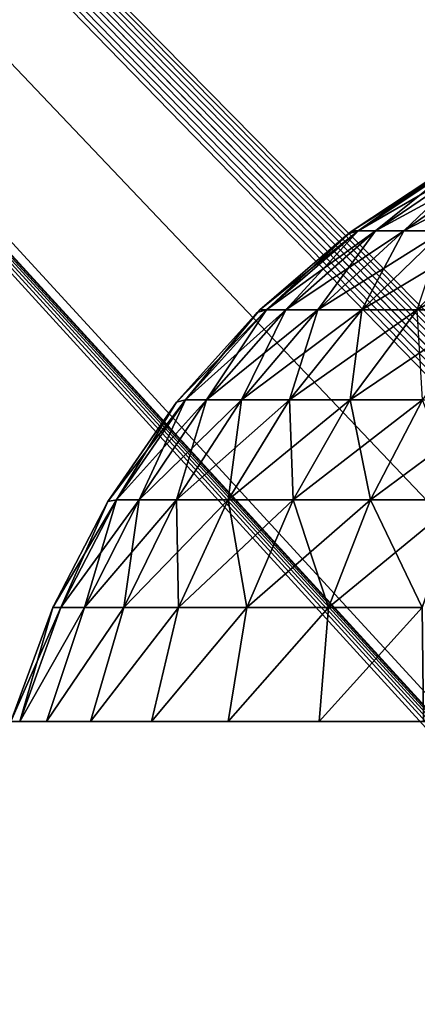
# Model space of a CAD drawing. Extents: x -547 to 547, y 0 to 578.
# Tile 122 of 256: x -503.96 to -502.21, y 550.26 to 554.58. Entities that reach past the tile are written whole.
import ezdxf

# ---------------------------------------------------------------- set-up
doc = ezdxf.new("R2010")
doc.units = 0
doc.header["$LTSCALE"] = 65.185185
for name, color, linetype in [('175', 7, 'CONTINUOUS'), ('176', 7, 'CONTINUOUS'), ('20', 7, 'CONTINUOUS'), ('3', 7, 'CONTINUOUS'), ('332', 7, 'CONTINUOUS'), ('335', 7, 'CONTINUOUS'), ('6', 7, 'CONTINUOUS'), ('9', 7, 'CONTINUOUS')]:
    doc.layers.add(name, color=color, linetype=linetype)

msp = doc.modelspace()

# ---------------------------------------------------------------- linework, layer by layer
at = {"layer": '175', "color": 6, "linetype": 'CONTINUOUS'}
for points in [[(-502.077, 553.9362, -43), (-502.5001, 553.6562, -43), (-502.4746, 553.6562, -42.5781), (-502.077, 553.9362, -43)], [(-502.0538, 553.9495, -43), (-502.077, 553.9362, -43), (-502.4746, 553.6562, -42.5781), (-502.0538, 553.9495, -43)], [(-502.0316, 553.9495, -42.6319), (-502.0538, 553.9495, -43), (-502.4746, 553.6562, -42.5781), (-502.0316, 553.9495, -42.6319)], [(-502.3984, 553.6562, -42.1624), (-502.0316, 553.9495, -42.6319), (-502.4746, 553.6562, -42.5781), (-502.3984, 553.6562, -42.1624)], [(-501.9651, 553.9495, -42.2692), (-502.0316, 553.9495, -42.6319), (-502.3984, 553.6562, -42.1624), (-501.9651, 553.9495, -42.2692)], [(-502.2727, 553.6562, -41.7588), (-501.9651, 553.9495, -42.2692), (-502.3984, 553.6562, -42.1624), (-502.2727, 553.6562, -41.7588)], [(-501.8554, 553.9495, -41.9171), (-501.9651, 553.9495, -42.2692), (-502.2727, 553.6562, -41.7588), (-501.8554, 553.9495, -41.9171)], [(-502.0992, 553.6562, -41.3734), (-501.8554, 553.9495, -41.9171), (-502.2727, 553.6562, -41.7588), (-502.0992, 553.6562, -41.3734)], [(-502.5001, 553.6562, -43), (-502.5178, 553.6429, -43), (-502.8771, 553.3087, -42.5292), (-502.5001, 553.6562, -43)], [(-502.4746, 553.6562, -42.5781), (-502.5001, 553.6562, -43), (-502.8771, 553.3087, -42.5292), (-502.4746, 553.6562, -42.5781)], [(-502.7921, 553.3087, -42.0653), (-502.4746, 553.6562, -42.5781), (-502.8771, 553.3087, -42.5292), (-502.7921, 553.3087, -42.0653)], [(-502.3984, 553.6562, -42.1624), (-502.4746, 553.6562, -42.5781), (-502.7921, 553.3087, -42.0653), (-502.3984, 553.6562, -42.1624)], [(-502.6518, 553.3087, -41.6151), (-502.3984, 553.6562, -42.1624), (-502.7921, 553.3087, -42.0653), (-502.6518, 553.3087, -41.6151)], [(-502.2727, 553.6562, -41.7588), (-502.3984, 553.6562, -42.1624), (-502.6518, 553.3087, -41.6151), (-502.2727, 553.6562, -41.7588)], [(-502.4582, 553.3087, -41.185), (-502.2727, 553.6562, -41.7588), (-502.6518, 553.3087, -41.6151), (-502.4582, 553.3087, -41.185)], [(-502.0992, 553.6562, -41.3734), (-502.2727, 553.6562, -41.7588), (-502.4582, 553.3087, -41.185), (-502.0992, 553.6562, -41.3734)], [(-502.2142, 553.3087, -40.7814), (-502.0992, 553.6562, -41.3734), (-502.4582, 553.3087, -41.185), (-502.2142, 553.3087, -40.7814)], [(-502.5178, 553.6429, -43), (-502.9056, 553.3087, -43), (-502.8771, 553.3087, -42.5292), (-502.5178, 553.6429, -43)], [(-502.9056, 553.3087, -43), (-502.9182, 553.2964, -43), (-503.2326, 552.9125, -42.4861), (-502.9056, 553.3087, -43)], [(-502.8771, 553.3087, -42.5292), (-502.9056, 553.3087, -43), (-503.2326, 552.9125, -42.4861), (-502.8771, 553.3087, -42.5292)], [(-503.1398, 552.9125, -41.9796), (-502.8771, 553.3087, -42.5292), (-503.2326, 552.9125, -42.4861), (-503.1398, 552.9125, -41.9796)], [(-502.7921, 553.3087, -42.0653), (-502.8771, 553.3087, -42.5292), (-503.1398, 552.9125, -41.9796), (-502.7921, 553.3087, -42.0653)], [(-502.9866, 552.9125, -41.4881), (-502.7921, 553.3087, -42.0653), (-503.1398, 552.9125, -41.9796), (-502.9866, 552.9125, -41.4881)], [(-502.6518, 553.3087, -41.6151), (-502.7921, 553.3087, -42.0653), (-502.9866, 552.9125, -41.4881), (-502.6518, 553.3087, -41.6151)], [(-502.7753, 552.9125, -41.0186), (-502.6518, 553.3087, -41.6151), (-502.9866, 552.9125, -41.4881), (-502.7753, 552.9125, -41.0186)], [(-502.4582, 553.3087, -41.185), (-502.6518, 553.3087, -41.6151), (-502.7753, 552.9125, -41.0186), (-502.4582, 553.3087, -41.185)], [(-502.5089, 552.9125, -40.578), (-502.4582, 553.3087, -41.185), (-502.7753, 552.9125, -41.0186), (-502.5089, 552.9125, -40.578)], [(-502.2142, 553.3087, -40.7814), (-502.4582, 553.3087, -41.185), (-502.5089, 552.9125, -40.578), (-502.2142, 553.3087, -40.7814)], [(-502.1914, 552.9125, -40.1727), (-502.2142, 553.3087, -40.7814), (-502.5089, 552.9125, -40.578), (-502.1914, 552.9125, -40.1727)], [(-502.9182, 553.2964, -43), (-503.2718, 552.9023, -43), (-503.2326, 552.9125, -42.4861), (-502.9182, 553.2964, -43)], [(-503.2718, 552.9023, -43), (-503.573, 552.4668, -43), (-503.5353, 552.4741, -42.4493), (-503.2718, 552.9023, -43)], [(-503.2326, 552.9125, -42.4861), (-503.2718, 552.9023, -43), (-503.5353, 552.4741, -42.4493), (-503.2326, 552.9125, -42.4861)], [(-503.4358, 552.4741, -41.9067), (-503.2326, 552.9125, -42.4861), (-503.5353, 552.4741, -42.4493), (-503.4358, 552.4741, -41.9067)], [(-503.1398, 552.9125, -41.9796), (-503.2326, 552.9125, -42.4861), (-503.4358, 552.4741, -41.9067), (-503.1398, 552.9125, -41.9796)], [(-503.2717, 552.4741, -41.38), (-503.1398, 552.9125, -41.9796), (-503.4358, 552.4741, -41.9067), (-503.2717, 552.4741, -41.38)], [(-502.9866, 552.9125, -41.4881), (-503.1398, 552.9125, -41.9796), (-503.2717, 552.4741, -41.38), (-502.9866, 552.9125, -41.4881)], [(-503.0453, 552.4741, -40.8769), (-502.9866, 552.9125, -41.4881), (-503.2717, 552.4741, -41.38), (-503.0453, 552.4741, -40.8769)], [(-502.7753, 552.9125, -41.0186), (-502.9866, 552.9125, -41.4881), (-503.0453, 552.4741, -40.8769), (-502.7753, 552.9125, -41.0186)], [(-502.7599, 552.4741, -40.4047), (-502.7753, 552.9125, -41.0186), (-503.0453, 552.4741, -40.8769), (-502.7599, 552.4741, -40.4047)], [(-502.5089, 552.9125, -40.578), (-502.7753, 552.9125, -41.0186), (-502.7599, 552.4741, -40.4047), (-502.5089, 552.9125, -40.578)], [(-502.4196, 552.4741, -39.9705), (-502.5089, 552.9125, -40.578), (-502.7599, 552.4741, -40.4047), (-502.4196, 552.4741, -39.9705)], [(-502.1914, 552.9125, -40.1727), (-502.5089, 552.9125, -40.578), (-502.4196, 552.4741, -39.9705), (-502.1914, 552.9125, -40.1727)], [(-502.0295, 552.4741, -39.5804), (-502.1914, 552.9125, -40.1727), (-502.4196, 552.4741, -39.9705), (-502.0295, 552.4741, -39.5804)], [(-503.573, 552.4668, -43), (-503.8154, 552.0005, -43), (-503.7803, 552.0005, -42.4196), (-503.573, 552.4668, -43)], [(-503.5353, 552.4741, -42.4493), (-503.573, 552.4668, -43), (-503.7803, 552.0005, -42.4196), (-503.5353, 552.4741, -42.4493)], [(-503.6755, 552.0005, -41.8476), (-503.5353, 552.4741, -42.4493), (-503.7803, 552.0005, -42.4196), (-503.6755, 552.0005, -41.8476)], [(-503.4358, 552.4741, -41.9067), (-503.5353, 552.4741, -42.4493), (-503.6755, 552.0005, -41.8476), (-503.4358, 552.4741, -41.9067)], [(-503.5025, 552.0005, -41.2924), (-503.4358, 552.4741, -41.9067), (-503.6755, 552.0005, -41.8476), (-503.5025, 552.0005, -41.2924)], [(-503.2717, 552.4741, -41.38), (-503.4358, 552.4741, -41.9067), (-503.5025, 552.0005, -41.2924), (-503.2717, 552.4741, -41.38)], [(-503.2638, 552.0005, -40.7622), (-503.2717, 552.4741, -41.38), (-503.5025, 552.0005, -41.2924), (-503.2638, 552.0005, -40.7622)], [(-503.0453, 552.4741, -40.8769), (-503.2717, 552.4741, -41.38), (-503.2638, 552.0005, -40.7622), (-503.0453, 552.4741, -40.8769)], [(-502.963, 552.0005, -40.2645), (-503.0453, 552.4741, -40.8769), (-503.2638, 552.0005, -40.7622), (-502.963, 552.0005, -40.2645)], [(-502.7599, 552.4741, -40.4047), (-503.0453, 552.4741, -40.8769), (-502.963, 552.0005, -40.2645), (-502.7599, 552.4741, -40.4047)], [(-502.6044, 552.0005, -39.8068), (-502.7599, 552.4741, -40.4047), (-502.963, 552.0005, -40.2645), (-502.6044, 552.0005, -39.8068)], [(-502.4196, 552.4741, -39.9705), (-502.7599, 552.4741, -40.4047), (-502.6044, 552.0005, -39.8068), (-502.4196, 552.4741, -39.9705)], [(-502.1932, 552.0005, -39.3956), (-502.4196, 552.4741, -39.9705), (-502.6044, 552.0005, -39.8068), (-502.1932, 552.0005, -39.3956)], [(-502.0295, 552.4741, -39.5804), (-502.4196, 552.4741, -39.9705), (-502.1932, 552.0005, -39.3956), (-502.0295, 552.4741, -39.5804)], [(-504, 551.5, -43), (-503.9606, 551.5, -42.3734), (-503.8154, 552.0005, -43), (-504, 551.5, -43)], [(-503.9606, 551.5, -42.3734), (-503.8429, 551.5, -41.7566), (-503.6755, 552.0005, -41.8476), (-503.9606, 551.5, -42.3734)], [(-503.8154, 552.0005, -43), (-503.9606, 551.5, -42.3734), (-503.7803, 552.0005, -42.4196), (-503.8154, 552.0005, -43)], [(-503.9606, 551.5, -42.3734), (-503.6755, 552.0005, -41.8476), (-503.7803, 552.0005, -42.4196), (-503.9606, 551.5, -42.3734)], [(-503.8429, 551.5, -41.7566), (-503.6489, 551.5, -41.1595), (-503.5025, 552.0005, -41.2924), (-503.8429, 551.5, -41.7566)], [(-503.8429, 551.5, -41.7566), (-503.5025, 552.0005, -41.2924), (-503.6755, 552.0005, -41.8476), (-503.8429, 551.5, -41.7566)], [(-503.6489, 551.5, -41.1595), (-503.3816, 551.5, -40.5913), (-503.2638, 552.0005, -40.7622), (-503.6489, 551.5, -41.1595)], [(-503.6489, 551.5, -41.1595), (-503.2638, 552.0005, -40.7622), (-503.5025, 552.0005, -41.2924), (-503.6489, 551.5, -41.1595)], [(-503.3816, 551.5, -40.5913), (-503.0451, 551.5, -40.0612), (-502.963, 552.0005, -40.2645), (-503.3816, 551.5, -40.5913)], [(-503.3816, 551.5, -40.5913), (-502.963, 552.0005, -40.2645), (-503.2638, 552.0005, -40.7622), (-503.3816, 551.5, -40.5913)], [(-503.0451, 551.5, -40.0612), (-502.6449, 551.5, -39.5773), (-502.6044, 552.0005, -39.8068), (-503.0451, 551.5, -40.0612)], [(-503.0451, 551.5, -40.0612), (-502.6044, 552.0005, -39.8068), (-502.963, 552.0005, -40.2645), (-503.0451, 551.5, -40.0612)], [(-502.6449, 551.5, -39.5773), (-502.1872, 551.5, -39.1475), (-502.1932, 552.0005, -39.3956), (-502.6449, 551.5, -39.5773)], [(-502.6449, 551.5, -39.5773), (-502.1932, 552.0005, -39.3956), (-502.6044, 552.0005, -39.8068), (-502.6449, 551.5, -39.5773)]]:
    msp.add_3dface(points, dxfattribs=at)
at = {"layer": '176', "color": 6, "linetype": 'CONTINUOUS'}
for points in [[(-502.077, 553.9362, -43), (-502.0316, 553.9495, -43.3681), (-502.5001, 553.6562, -43), (-502.077, 553.9362, -43)], [(-502.5001, 553.6562, -43), (-502.0316, 553.9495, -43.3681), (-502.4746, 553.6562, -43.4219), (-502.5001, 553.6562, -43)], [(-502.0316, 553.9495, -43.3681), (-501.9651, 553.9495, -43.7308), (-502.4746, 553.6562, -43.4219), (-502.0316, 553.9495, -43.3681)], [(-502.4746, 553.6562, -43.4219), (-501.9651, 553.9495, -43.7308), (-502.3984, 553.6562, -43.8376), (-502.4746, 553.6562, -43.4219)], [(-501.9651, 553.9495, -43.7308), (-501.8554, 553.9495, -44.0829), (-502.3984, 553.6562, -43.8376), (-501.9651, 553.9495, -43.7308)], [(-502.3984, 553.6562, -43.8376), (-501.8554, 553.9495, -44.0829), (-502.2727, 553.6562, -44.2412), (-502.3984, 553.6562, -43.8376)], [(-501.8554, 553.9495, -44.0829), (-501.704, 553.9495, -44.4192), (-502.2727, 553.6562, -44.2412), (-501.8554, 553.9495, -44.0829)], [(-502.2727, 553.6562, -44.2412), (-501.704, 553.9495, -44.4192), (-502.0992, 553.6562, -44.6266), (-502.2727, 553.6562, -44.2412)], [(-502.5178, 553.6429, -43), (-502.4746, 553.6562, -43.4219), (-502.9056, 553.3087, -43), (-502.5178, 553.6429, -43)], [(-502.9056, 553.3087, -43), (-502.4746, 553.6562, -43.4219), (-502.8771, 553.3087, -43.4708), (-502.9056, 553.3087, -43)], [(-502.4746, 553.6562, -43.4219), (-502.3984, 553.6562, -43.8376), (-502.8771, 553.3087, -43.4708), (-502.4746, 553.6562, -43.4219)], [(-502.8771, 553.3087, -43.4708), (-502.3984, 553.6562, -43.8376), (-502.7921, 553.3087, -43.9347), (-502.8771, 553.3087, -43.4708)], [(-502.3984, 553.6562, -43.8376), (-502.2727, 553.6562, -44.2412), (-502.7921, 553.3087, -43.9347), (-502.3984, 553.6562, -43.8376)], [(-502.7921, 553.3087, -43.9347), (-502.2727, 553.6562, -44.2412), (-502.6518, 553.3087, -44.3849), (-502.7921, 553.3087, -43.9347)], [(-502.2727, 553.6562, -44.2412), (-502.0992, 553.6562, -44.6266), (-502.6518, 553.3087, -44.3849), (-502.2727, 553.6562, -44.2412)], [(-502.6518, 553.3087, -44.3849), (-502.0992, 553.6562, -44.6266), (-502.4582, 553.3087, -44.815), (-502.6518, 553.3087, -44.3849)], [(-502.5001, 553.6562, -43), (-502.4746, 553.6562, -43.4219), (-502.5178, 553.6429, -43), (-502.5001, 553.6562, -43)], [(-502.0992, 553.6562, -44.6266), (-501.8805, 553.6562, -44.9883), (-502.4582, 553.3087, -44.815), (-502.0992, 553.6562, -44.6266)], [(-502.4582, 553.3087, -44.815), (-501.8805, 553.6562, -44.9883), (-502.2142, 553.3087, -45.2186), (-502.4582, 553.3087, -44.815)], [(-501.8805, 553.6562, -44.9883), (-501.6199, 553.6562, -45.321), (-502.2142, 553.3087, -45.2186), (-501.8805, 553.6562, -44.9883)], [(-502.2142, 553.3087, -45.2186), (-501.6199, 553.6562, -45.321), (-501.9234, 553.3087, -45.5899), (-502.2142, 553.3087, -45.2186)], [(-502.9182, 553.2964, -43), (-502.8771, 553.3087, -43.4708), (-503.2718, 552.9023, -43), (-502.9182, 553.2964, -43)], [(-503.2718, 552.9023, -43), (-502.8771, 553.3087, -43.4708), (-503.2326, 552.9125, -43.5139), (-503.2718, 552.9023, -43)], [(-502.8771, 553.3087, -43.4708), (-502.7921, 553.3087, -43.9347), (-503.2326, 552.9125, -43.5139), (-502.8771, 553.3087, -43.4708)], [(-503.2326, 552.9125, -43.5139), (-502.7921, 553.3087, -43.9347), (-503.1398, 552.9125, -44.0204), (-503.2326, 552.9125, -43.5139)], [(-502.7921, 553.3087, -43.9347), (-502.6518, 553.3087, -44.3849), (-503.1398, 552.9125, -44.0204), (-502.7921, 553.3087, -43.9347)], [(-503.1398, 552.9125, -44.0204), (-502.6518, 553.3087, -44.3849), (-502.9866, 552.9125, -44.5119), (-503.1398, 552.9125, -44.0204)], [(-502.6518, 553.3087, -44.3849), (-502.4582, 553.3087, -44.815), (-502.9866, 552.9125, -44.5119), (-502.6518, 553.3087, -44.3849)], [(-502.9866, 552.9125, -44.5119), (-502.4582, 553.3087, -44.815), (-502.7753, 552.9125, -44.9814), (-502.9866, 552.9125, -44.5119)], [(-502.9056, 553.3087, -43), (-502.8771, 553.3087, -43.4708), (-502.9182, 553.2964, -43), (-502.9056, 553.3087, -43)], [(-502.4582, 553.3087, -44.815), (-502.2142, 553.3087, -45.2186), (-502.7753, 552.9125, -44.9814), (-502.4582, 553.3087, -44.815)], [(-502.7753, 552.9125, -44.9814), (-502.2142, 553.3087, -45.2186), (-502.5089, 552.9125, -45.422), (-502.7753, 552.9125, -44.9814)], [(-502.2142, 553.3087, -45.2186), (-501.9234, 553.3087, -45.5899), (-502.5089, 552.9125, -45.422), (-502.2142, 553.3087, -45.2186)], [(-502.5089, 552.9125, -45.422), (-501.9234, 553.3087, -45.5899), (-502.1914, 552.9125, -45.8273), (-502.5089, 552.9125, -45.422)], [(-503.2718, 552.9023, -43), (-503.2326, 552.9125, -43.5139), (-503.573, 552.4668, -43), (-503.2718, 552.9023, -43)], [(-503.573, 552.4668, -43), (-503.2326, 552.9125, -43.5139), (-503.5353, 552.4741, -43.5507), (-503.573, 552.4668, -43)], [(-503.2326, 552.9125, -43.5139), (-503.1398, 552.9125, -44.0204), (-503.5353, 552.4741, -43.5507), (-503.2326, 552.9125, -43.5139)], [(-503.5353, 552.4741, -43.5507), (-503.1398, 552.9125, -44.0204), (-503.4358, 552.4741, -44.0933), (-503.5353, 552.4741, -43.5507)], [(-503.1398, 552.9125, -44.0204), (-502.9866, 552.9125, -44.5119), (-503.4358, 552.4741, -44.0933), (-503.1398, 552.9125, -44.0204)], [(-503.4358, 552.4741, -44.0933), (-502.9866, 552.9125, -44.5119), (-503.2717, 552.4741, -44.62), (-503.4358, 552.4741, -44.0933)], [(-502.9866, 552.9125, -44.5119), (-502.7753, 552.9125, -44.9814), (-503.2717, 552.4741, -44.62), (-502.9866, 552.9125, -44.5119)], [(-503.2717, 552.4741, -44.62), (-502.7753, 552.9125, -44.9814), (-503.0453, 552.4741, -45.1231), (-503.2717, 552.4741, -44.62)], [(-502.7753, 552.9125, -44.9814), (-502.5089, 552.9125, -45.422), (-503.0453, 552.4741, -45.1231), (-502.7753, 552.9125, -44.9814)], [(-503.0453, 552.4741, -45.1231), (-502.5089, 552.9125, -45.422), (-502.7599, 552.4741, -45.5953), (-503.0453, 552.4741, -45.1231)], [(-502.5089, 552.9125, -45.422), (-502.1914, 552.9125, -45.8273), (-502.7599, 552.4741, -45.5953), (-502.5089, 552.9125, -45.422)], [(-502.7599, 552.4741, -45.5953), (-502.1914, 552.9125, -45.8273), (-502.4196, 552.4741, -46.0295), (-502.7599, 552.4741, -45.5953)], [(-502.1914, 552.9125, -45.8273), (-501.8273, 552.9125, -46.1914), (-502.4196, 552.4741, -46.0295), (-502.1914, 552.9125, -45.8273)], [(-502.4196, 552.4741, -46.0295), (-501.8273, 552.9125, -46.1914), (-502.0295, 552.4741, -46.4196), (-502.4196, 552.4741, -46.0295)], [(-503.573, 552.4668, -43), (-503.5353, 552.4741, -43.5507), (-503.8154, 552.0005, -43), (-503.573, 552.4668, -43)], [(-503.8154, 552.0005, -43), (-503.5353, 552.4741, -43.5507), (-503.7803, 552.0005, -43.5804), (-503.8154, 552.0005, -43)], [(-503.5353, 552.4741, -43.5507), (-503.4358, 552.4741, -44.0933), (-503.7803, 552.0005, -43.5804), (-503.5353, 552.4741, -43.5507)], [(-503.7803, 552.0005, -43.5804), (-503.4358, 552.4741, -44.0933), (-503.6755, 552.0005, -44.1524), (-503.7803, 552.0005, -43.5804)], [(-503.4358, 552.4741, -44.0933), (-503.2717, 552.4741, -44.62), (-503.6755, 552.0005, -44.1524), (-503.4358, 552.4741, -44.0933)], [(-503.6755, 552.0005, -44.1524), (-503.2717, 552.4741, -44.62), (-503.5025, 552.0005, -44.7076), (-503.6755, 552.0005, -44.1524)], [(-503.2717, 552.4741, -44.62), (-503.0453, 552.4741, -45.1231), (-503.5025, 552.0005, -44.7076), (-503.2717, 552.4741, -44.62)], [(-503.5025, 552.0005, -44.7076), (-503.0453, 552.4741, -45.1231), (-503.2638, 552.0005, -45.2378), (-503.5025, 552.0005, -44.7076)], [(-503.0453, 552.4741, -45.1231), (-502.7599, 552.4741, -45.5953), (-503.2638, 552.0005, -45.2378), (-503.0453, 552.4741, -45.1231)], [(-503.2638, 552.0005, -45.2378), (-502.7599, 552.4741, -45.5953), (-502.963, 552.0005, -45.7355), (-503.2638, 552.0005, -45.2378)], [(-502.7599, 552.4741, -45.5953), (-502.4196, 552.4741, -46.0295), (-502.963, 552.0005, -45.7355), (-502.7599, 552.4741, -45.5953)], [(-502.963, 552.0005, -45.7355), (-502.4196, 552.4741, -46.0295), (-502.6044, 552.0005, -46.1932), (-502.963, 552.0005, -45.7355)], [(-502.4196, 552.4741, -46.0295), (-502.0295, 552.4741, -46.4196), (-502.6044, 552.0005, -46.1932), (-502.4196, 552.4741, -46.0295)], [(-502.6044, 552.0005, -46.1932), (-502.0295, 552.4741, -46.4196), (-502.1932, 552.0005, -46.6044), (-502.6044, 552.0005, -46.1932)], [(-503.9606, 551.5, -43.6266), (-504, 551.5, -43), (-503.7803, 552.0005, -43.5804), (-503.9606, 551.5, -43.6266)], [(-504, 551.5, -43), (-503.8154, 552.0005, -43), (-503.7803, 552.0005, -43.5804), (-504, 551.5, -43)], [(-503.8429, 551.5, -44.2434), (-503.9606, 551.5, -43.6266), (-503.6755, 552.0005, -44.1524), (-503.8429, 551.5, -44.2434)], [(-503.9606, 551.5, -43.6266), (-503.7803, 552.0005, -43.5804), (-503.6755, 552.0005, -44.1524), (-503.9606, 551.5, -43.6266)], [(-503.6489, 551.5, -44.8405), (-503.8429, 551.5, -44.2434), (-503.5025, 552.0005, -44.7076), (-503.6489, 551.5, -44.8405)], [(-503.8429, 551.5, -44.2434), (-503.6755, 552.0005, -44.1524), (-503.5025, 552.0005, -44.7076), (-503.8429, 551.5, -44.2434)], [(-503.3816, 551.5, -45.4087), (-503.6489, 551.5, -44.8405), (-503.2638, 552.0005, -45.2378), (-503.3816, 551.5, -45.4087)], [(-503.6489, 551.5, -44.8405), (-503.5025, 552.0005, -44.7076), (-503.2638, 552.0005, -45.2378), (-503.6489, 551.5, -44.8405)], [(-503.0451, 551.5, -45.9388), (-503.3816, 551.5, -45.4087), (-502.963, 552.0005, -45.7355), (-503.0451, 551.5, -45.9388)], [(-503.3816, 551.5, -45.4087), (-503.2638, 552.0005, -45.2378), (-502.963, 552.0005, -45.7355), (-503.3816, 551.5, -45.4087)], [(-502.6449, 551.5, -46.4227), (-503.0451, 551.5, -45.9388), (-502.6044, 552.0005, -46.1932), (-502.6449, 551.5, -46.4227)], [(-503.0451, 551.5, -45.9388), (-502.963, 552.0005, -45.7355), (-502.6044, 552.0005, -46.1932), (-503.0451, 551.5, -45.9388)], [(-502.1872, 551.5, -46.8525), (-502.6449, 551.5, -46.4227), (-502.1932, 552.0005, -46.6044), (-502.1872, 551.5, -46.8525)], [(-502.6449, 551.5, -46.4227), (-502.6044, 552.0005, -46.1932), (-502.1932, 552.0005, -46.6044), (-502.6449, 551.5, -46.4227)]]:
    msp.add_3dface(points, dxfattribs=at)
at = {"layer": '20', "color": 7, "linetype": 'CONTINUOUS'}
for points in [[(-530.5, 551.5, 42.9), (-545.5, 577.8, 42.9), (-349, 9.5, 42.9), (-530.5, 551.5, 42.9)], [(-545.5, 577.8, 42.9), (-545.5, 1.5, 42.9), (-349, 9.5, 42.9), (-545.5, 577.8, 42.9)], [(-372, 551.5, 42.9), (-530.5, 551.5, 42.9), (-349, 9.5, 42.9), (-372, 551.5, 42.9)]]:
    msp.add_3dface(points, dxfattribs=at)
at = {"layer": '3', "color": 7, "linetype": 'CONTINUOUS'}
for points in [[(528.7, 1.5, -68), (-528.7, 1.5, -68), (528.7, 576.5, -68), (528.7, 1.5, -68)], [(528.7, 576.5, -68), (-528.7, 1.5, -68), (-528.7, 576.5, -68), (528.7, 576.5, -68)]]:
    msp.add_3dface(points, dxfattribs=at)
at = {"layer": '332', "color": 7, "linetype": 'CONTINUOUS'}
for points in [[(-525, 576.5, 68), (-525, 1.5, 68), (-229.5, 12, 68), (-525, 576.5, 68)], [(-525, 576.5, 68), (-229.5, 12, 68), (-229.5, 29, 68), (-525, 576.5, 68)], [(-525, 576.5, 68), (-229.5, 29, 68), (-229.5, 46, 68), (-525, 576.5, 68)], [(-525, 576.5, 68), (-229.5, 46, 68), (-229.5, 63, 68), (-525, 576.5, 68)], [(-525, 576.5, 68), (-229.5, 63, 68), (-229.5, 80, 68), (-525, 576.5, 68)], [(-525, 576.5, 68), (-69.5, 80, 68), (-69.5, 97, 68), (-525, 576.5, 68)], [(-69.5, 80, 68), (-525, 576.5, 68), (-94.3747, 105.9547, 68), (-69.5, 80, 68)], [(-525, 576.5, 68), (-229.5, 80, 68), (-229.5, 97, 68), (-525, 576.5, 68)], [(-63.1304, 107, 68), (-525, 576.5, 68), (-63.5919, 106.9694, 68), (-63.1304, 107, 68)], [(-525, 576.5, 68), (-63.1304, 107, 68), (0, 576.5, 68), (-525, 576.5, 68)], [(-63.5919, 106.9694, 68), (-525, 576.5, 68), (-64.0454, 106.8783, 68), (-63.5919, 106.9694, 68)], [(-64.0454, 106.8783, 68), (-525, 576.5, 68), (-64.4829, 106.7281, 68), (-64.0454, 106.8783, 68)], [(-64.4829, 106.7281, 68), (-525, 576.5, 68), (-64.8968, 106.5216, 68), (-64.4829, 106.7281, 68)], [(-64.8968, 106.5216, 68), (-525, 576.5, 68), (-65.2798, 106.2622, 68), (-64.8968, 106.5216, 68)], [(-65.2798, 106.2622, 68), (-525, 576.5, 68), (-65.6253, 105.9547, 68), (-65.2798, 106.2622, 68)], [(-65.6253, 105.9547, 68), (-525, 576.5, 68), (-65.9272, 105.6042, 68), (-65.6253, 105.9547, 68)], [(-65.9272, 105.6042, 68), (-525, 576.5, 68), (-66.1803, 105.217, 68), (-65.9272, 105.6042, 68)], [(-66.1803, 105.217, 68), (-525, 576.5, 68), (-66.3801, 104.7999, 68), (-66.1803, 105.217, 68)], [(-66.3801, 104.7999, 68), (-525, 576.5, 68), (-69.5, 97, 68), (-66.3801, 104.7999, 68)], [(-94.3747, 105.9547, 68), (-525, 576.5, 68), (-94.7202, 106.2622, 68), (-94.3747, 105.9547, 68)], [(-94.7202, 106.2622, 68), (-525, 576.5, 68), (-95.1032, 106.5216, 68), (-94.7202, 106.2622, 68)], [(-95.1032, 106.5216, 68), (-525, 576.5, 68), (-95.5171, 106.7281, 68), (-95.1032, 106.5216, 68)], [(-95.5171, 106.7281, 68), (-525, 576.5, 68), (-95.9546, 106.8783, 68), (-95.5171, 106.7281, 68)], [(-95.9546, 106.8783, 68), (-525, 576.5, 68), (-96.4081, 106.9694, 68), (-95.9546, 106.8783, 68)], [(-96.4081, 106.9694, 68), (-525, 576.5, 68), (-96.8696, 107, 68), (-96.4081, 106.9694, 68)], [(-96.8696, 107, 68), (-525, 576.5, 68), (-223.1304, 107, 68), (-96.8696, 107, 68)], [(-223.1304, 107, 68), (-525, 576.5, 68), (-223.5919, 106.9694, 68), (-223.1304, 107, 68)], [(-223.5919, 106.9694, 68), (-525, 576.5, 68), (-224.0454, 106.8783, 68), (-223.5919, 106.9694, 68)], [(-224.0454, 106.8783, 68), (-525, 576.5, 68), (-224.4829, 106.7281, 68), (-224.0454, 106.8783, 68)], [(-224.4829, 106.7281, 68), (-525, 576.5, 68), (-224.8968, 106.5216, 68), (-224.4829, 106.7281, 68)], [(-224.8968, 106.5216, 68), (-525, 576.5, 68), (-225.2798, 106.2622, 68), (-224.8968, 106.5216, 68)], [(-225.2798, 106.2622, 68), (-525, 576.5, 68), (-225.6253, 105.9547, 68), (-225.2798, 106.2622, 68)], [(-225.6253, 105.9547, 68), (-525, 576.5, 68), (-225.9272, 105.6042, 68), (-225.6253, 105.9547, 68)], [(-225.9272, 105.6042, 68), (-525, 576.5, 68), (-226.1803, 105.217, 68), (-225.9272, 105.6042, 68)], [(-226.1803, 105.217, 68), (-525, 576.5, 68), (-226.3801, 104.7999, 68), (-226.1803, 105.217, 68)], [(-226.3801, 104.7999, 68), (-525, 576.5, 68), (-229.5, 97, 68), (-226.3801, 104.7999, 68)]]:
    msp.add_3dface(points, dxfattribs=at)
at = {"layer": '335', "color": 7, "linetype": 'CONTINUOUS'}
for points in [[(-545.5, 576.5, 43), (-349, 551.5, 43), (-545.5, 1.5, 43), (-545.5, 576.5, 43)], [(-349, 551.5, 43), (-545.5, 576.5, 43), (545.5, 576.5, 43), (-349, 551.5, 43)], [(-349, 551.5, 43), (-349, 9.5, 43), (-545.5, 1.5, 43), (-349, 551.5, 43)]]:
    msp.add_3dface(points, dxfattribs=at)
at = {"layer": '6', "color": 7, "linetype": 'CONTINUOUS'}
for points in [[(-530.5, 551.5, 42.9), (-372, 551.5, 42.9), (-530.2653, 551.5, 42.8815), (-530.5, 551.5, 42.9)], [(-530.2653, 551.5, 42.8815), (-372, 551.5, 42.9), (-530.0365, 551.5, 42.8266), (-530.2653, 551.5, 42.8815)], [(-530.0365, 551.5, 42.8266), (-372, 551.5, 42.9), (-529.819, 551.5, 42.7365), (-530.0365, 551.5, 42.8266)], [(-529.819, 551.5, 42.7365), (-372, 551.5, 42.9), (-529.6183, 551.5, 42.6135), (-529.819, 551.5, 42.7365)], [(-529.6183, 551.5, 42.6135), (-372, 551.5, 42.9), (-529.4393, 551.5, 42.4607), (-529.6183, 551.5, 42.6135)], [(-529.4393, 551.5, 42.4607), (-372, 551.5, 42.9), (-529.2865, 551.5, 42.2817), (-529.4393, 551.5, 42.4607)], [(-529.2865, 551.5, 42.2817), (-372, 551.5, 42.9), (-529.1635, 551.5, 42.081), (-529.2865, 551.5, 42.2817)], [(-529.1635, 551.5, 42.081), (-372, 551.5, 42.9), (-529.0734, 551.5, 41.8635), (-529.1635, 551.5, 42.081)], [(-529.0734, 551.5, 41.8635), (-372, 551.5, 42.9), (-529.0185, 551.5, 41.6347), (-529.0734, 551.5, 41.8635)], [(-529.0185, 551.5, 41.6347), (-372, 551.5, 42.9), (-529, 551.5, 41.4), (-529.0185, 551.5, 41.6347)], [(-372, 551.5, 42.9), (-522.314, 551.5, 40.9901), (-529, 551.5, 41.4), (-372, 551.5, 42.9)], [(-499.314, 551.5, -47.9901), (-498.686, 551.5, -47.9901), (-528.7, 551.5, -50), (-499.314, 551.5, -47.9901)], [(-528.7, 551.5, -50), (-498.686, 551.5, -47.9901), (-373, 551.5, -48.9), (-528.7, 551.5, -50)], [(-499.9369, 551.5, -47.9114), (-499.314, 551.5, -47.9901), (-528.7, 551.5, -50), (-499.9369, 551.5, -47.9114)], [(-500.5451, 551.5, -47.7552), (-499.9369, 551.5, -47.9114), (-528.7, 551.5, -50), (-500.5451, 551.5, -47.7552)], [(-501.1289, 551.5, -47.5241), (-500.5451, 551.5, -47.7552), (-528.7, 551.5, -50), (-501.1289, 551.5, -47.5241)], [(-501.6792, 551.5, -47.2216), (-501.1289, 551.5, -47.5241), (-528.7, 551.5, -50), (-501.6792, 551.5, -47.2216)], [(-502.1872, 551.5, -46.8525), (-501.6792, 551.5, -47.2216), (-528.7, 551.5, -50), (-502.1872, 551.5, -46.8525)], [(-502.6449, 551.5, -46.4227), (-502.1872, 551.5, -46.8525), (-528.7, 551.5, -50), (-502.6449, 551.5, -46.4227)], [(-503.0451, 551.5, -45.9388), (-502.6449, 551.5, -46.4227), (-528.7, 551.5, -50), (-503.0451, 551.5, -45.9388)], [(-503.3816, 551.5, -45.4087), (-503.0451, 551.5, -45.9388), (-528.7, 551.5, -50), (-503.3816, 551.5, -45.4087)], [(-503.6489, 551.5, -44.8405), (-503.3816, 551.5, -45.4087), (-528.7, 551.5, -50), (-503.6489, 551.5, -44.8405)], [(-503.8429, 551.5, -44.2434), (-503.6489, 551.5, -44.8405), (-528.7, 551.5, -50), (-503.8429, 551.5, -44.2434)], [(-503.9606, 551.5, -43.6266), (-503.8429, 551.5, -44.2434), (-528.7, 551.5, -50), (-503.9606, 551.5, -43.6266)], [(-528.7, 551.5, -50), (-372, 551.5, -49.9), (-349, 551.5, -50), (-528.7, 551.5, -50)], [(-372, 551.5, -49.9), (-528.7, 551.5, -50), (-372.1736, 551.5, -49.8848), (-372, 551.5, -49.9)], [(-372.1736, 551.5, -49.8848), (-528.7, 551.5, -50), (-372.342, 551.5, -49.8397), (-372.1736, 551.5, -49.8848)], [(-372.342, 551.5, -49.8397), (-528.7, 551.5, -50), (-372.5, 551.5, -49.766), (-372.342, 551.5, -49.8397)], [(-372.5, 551.5, -49.766), (-528.7, 551.5, -50), (-372.6428, 551.5, -49.666), (-372.5, 551.5, -49.766)], [(-372.6428, 551.5, -49.666), (-528.7, 551.5, -50), (-372.766, 551.5, -49.5428), (-372.6428, 551.5, -49.666)], [(-372.766, 551.5, -49.5428), (-528.7, 551.5, -50), (-372.866, 551.5, -49.4), (-372.766, 551.5, -49.5428)], [(-372.866, 551.5, -49.4), (-528.7, 551.5, -50), (-372.9397, 551.5, -49.242), (-372.866, 551.5, -49.4)], [(-372.9397, 551.5, -49.242), (-528.7, 551.5, -50), (-372.9848, 551.5, -49.0736), (-372.9397, 551.5, -49.242)], [(-372.9848, 551.5, -49.0736), (-528.7, 551.5, -50), (-373, 551.5, -48.9), (-372.9848, 551.5, -49.0736)], [(-521.686, 551.5, 40.9901), (-522.314, 551.5, 40.9901), (-372, 551.5, 42.9), (-521.686, 551.5, 40.9901)], [(-521.0631, 551.5, 40.9114), (-521.686, 551.5, 40.9901), (-372, 551.5, 42.9), (-521.0631, 551.5, 40.9114)], [(-520.4549, 551.5, 40.7552), (-521.0631, 551.5, 40.9114), (-372, 551.5, 42.9), (-520.4549, 551.5, 40.7552)], [(-519.8711, 551.5, 40.5241), (-520.4549, 551.5, 40.7552), (-372, 551.5, 42.9), (-519.8711, 551.5, 40.5241)], [(-519.3208, 551.5, 40.2216), (-519.8711, 551.5, 40.5241), (-372, 551.5, 42.9), (-519.3208, 551.5, 40.2216)], [(-518.8128, 551.5, 39.8525), (-519.3208, 551.5, 40.2216), (-372, 551.5, 42.9), (-518.8128, 551.5, 39.8525)], [(-518.3551, 551.5, 39.4227), (-518.8128, 551.5, 39.8525), (-372, 551.5, 42.9), (-518.3551, 551.5, 39.4227)], [(-517.9549, 551.5, 38.9388), (-518.3551, 551.5, 39.4227), (-372, 551.5, 42.9), (-517.9549, 551.5, 38.9388)], [(-517.6184, 551.5, 38.4087), (-517.9549, 551.5, 38.9388), (-372, 551.5, 42.9), (-517.6184, 551.5, 38.4087)], [(-517.3511, 551.5, 37.8405), (-517.6184, 551.5, 38.4087), (-372, 551.5, 42.9), (-517.3511, 551.5, 37.8405)], [(-517.1571, 551.5, 37.2434), (-517.3511, 551.5, 37.8405), (-372, 551.5, 42.9), (-517.1571, 551.5, 37.2434)], [(-517.0394, 551.5, 36.6266), (-517.1571, 551.5, 37.2434), (-372, 551.5, 42.9), (-517.0394, 551.5, 36.6266)], [(-517, 551.5, 36), (-517.0394, 551.5, 36.6266), (-372, 551.5, 42.9), (-517, 551.5, 36)], [(-503.9606, 551.5, -42.3734), (-504, 551.5, -43), (-517, 551.5, -43), (-503.9606, 551.5, -42.3734)], [(-503.8429, 551.5, -41.7566), (-503.9606, 551.5, -42.3734), (-517, 551.5, -43), (-503.8429, 551.5, -41.7566)], [(-503.6489, 551.5, -41.1595), (-503.8429, 551.5, -41.7566), (-517, 551.5, -43), (-503.6489, 551.5, -41.1595)], [(-503.3816, 551.5, -40.5913), (-503.6489, 551.5, -41.1595), (-517, 551.5, -43), (-503.3816, 551.5, -40.5913)], [(-503.0451, 551.5, -40.0612), (-503.3816, 551.5, -40.5913), (-517, 551.5, -43), (-503.0451, 551.5, -40.0612)], [(-502.6449, 551.5, -39.5773), (-503.0451, 551.5, -40.0612), (-517, 551.5, -43), (-502.6449, 551.5, -39.5773)], [(-502.1872, 551.5, -39.1475), (-502.6449, 551.5, -39.5773), (-517, 551.5, -43), (-502.1872, 551.5, -39.1475)], [(-501.6792, 551.5, -38.7784), (-502.1872, 551.5, -39.1475), (-517, 551.5, -43), (-501.6792, 551.5, -38.7784)], [(-501.6792, 551.5, -38.7784), (-517, 551.5, -43), (-372.5, 551.5, 42.766), (-501.6792, 551.5, -38.7784)], [(-517, 551.5, -43), (-517, 551.5, 36), (-372.5, 551.5, 42.766), (-517, 551.5, -43)], [(-372.5, 551.5, 42.766), (-517, 551.5, 36), (-372.342, 551.5, 42.8397), (-372.5, 551.5, 42.766)], [(-372.342, 551.5, 42.8397), (-517, 551.5, 36), (-372.1736, 551.5, 42.8848), (-372.342, 551.5, 42.8397)], [(-372.1736, 551.5, 42.8848), (-517, 551.5, 36), (-372, 551.5, 42.9), (-372.1736, 551.5, 42.8848)]]:
    msp.add_3dface(points, dxfattribs=at)
at = {"layer": '9', "color": 7, "linetype": 'CONTINUOUS'}
for points in [[(-528.7, 551.5, -50), (-349, 551.5, -50), (-528.7, 576.5, -50), (-528.7, 551.5, -50)], [(-349, 551.5, -50), (349, 551.5, -50), (-528.7, 576.5, -50), (-349, 551.5, -50)], [(349, 551.5, -50), (528.7, 551.5, -50), (-528.7, 576.5, -50), (349, 551.5, -50)], [(-528.7, 576.5, -50), (528.7, 551.5, -50), (528.7, 576.5, -50), (-528.7, 576.5, -50)]]:
    msp.add_3dface(points, dxfattribs=at)

doc.saveas('drawing.dxf')
